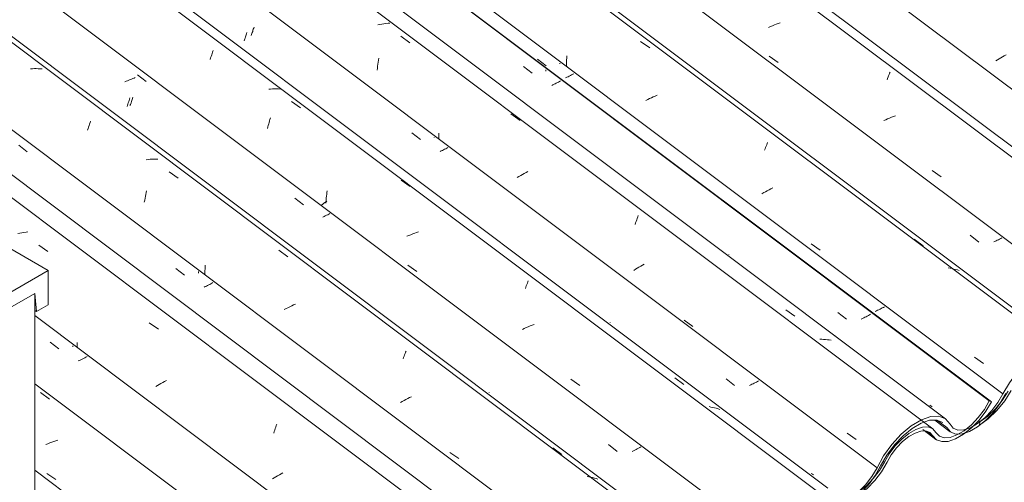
# Model space of a CAD drawing. Header units: millimetres. Extents: x 6528 to 21779, y 617 to 11154.
# Tile 63 of 106: x 11675 to 12727, y 6635 to 7129. Entities that reach past the tile are written whole.
import ezdxf

# ---------------------------------------------------------------- set-up
doc = ezdxf.new("R2010")
doc.units = ezdxf.units.MM
for name, color, linetype, lineweight in [('A-GLAZ-CWMG', 7, 'Continuous', 5), ('A-ROOF', 7, 'Continuous', 5), ('I-WALL', 7, 'Continuous', 5)]:
    doc.layers.add(name, color=color, linetype=linetype, lineweight=lineweight)
pattern_1 = [(35.687, (10999.03, 7969.54), (232.4107, 222.10645), [11.803, -202.805, -1359.185]), (35.687, (10999.03, 7969.54), (232.4107, 222.10645), [-214.608, 11.803, -202.805, -1144.577]), (35.687, (10999.03, 7969.54), (232.4107, 222.10645), [-429.216, 11.803, -417.413, -715.36]), (35.687, (10999.03, 7969.54), (232.4107, 222.10645), [-858.432, 11.803, -202.805, -500.752]), (35.687, (10999.03, 7969.54), (232.4107, 222.10645), [-1073.041, 11.803, -131.269, -357.68]), (35.687, (10999.03, 7969.54), (232.4107, 222.10645), [-1216.113, 11.803, -345.877]), (137.177, (11086.185, 8059.73), (-166.5234, 43.963), [6.535, -112.291, -752.566]), (137.177, (11086.185, 8059.73), (-166.5234, 43.963), [-118.826, 6.535, -112.291, -633.74]), (137.177, (11086.185, 8059.73), (-166.5234, 43.963), [-237.653, 6.535, -231.117, -396.088]), (137.177, (11086.185, 8059.73), (-166.5234, 43.963), [-475.305, 6.535, -112.291, -277.261]), (137.177, (11086.185, 8059.73), (-166.5234, 43.963), [-594.131, 6.535, -72.682, -198.044]), (137.177, (11086.185, 8059.73), (-166.5234, 43.963), [-673.349, 6.535, -191.508]), (247.064, (11115.236, 8190.957), (-65.88806, -266.0695), [12.3, -211.345, -1416.419]), (247.064, (11115.236, 8190.957), (-65.88806, -266.0695), [-223.645, 12.3, -211.345, -1192.774]), (247.064, (11115.236, 8190.957), (-65.88806, -266.0695), [-447.29, 12.3, -434.99, -745.484]), (247.064, (11115.236, 8190.957), (-65.88806, -266.0695), [-894.58, 12.3, -211.345, -521.839]), (247.064, (11115.236, 8190.957), (-65.88806, -266.0695), [-1118.225, 12.3, -136.796, -372.742]), (247.064, (11115.236, 8190.957), (-65.88806, -266.0695), [-1267.322, 12.3, -360.441])]

# ---------------------------------------------------------------- blocks, each defined once
blk = doc.blocks.new('FP_256-ISO_02')
at = {"layer": 'A-GLAZ-CWMG'}
blk.add_line((12144.3, 6400.1), (11691.1, 6740.2), dxfattribs=at)
at = {"layer": 'A-GLAZ-CWMG', "color": 9, "true_color": 0xc0c0c0}
for p, q in [((11697.2, 6730.7), (11706.8, 6723.7)), ((11705, 6676.1), (11702.9, 6675.2)), ((11707.1, 6676.9), (11705, 6676.1)), ((11709.2, 6677.7), (11707.1, 6676.9)), ((11711.3, 6678.5), (11709.2, 6677.7)), ((11713.4, 6679.2), (11711.3, 6678.5)), ((11715.6, 6679.9), (11713.4, 6679.2)), ((11703.9, 6644.4), (11713.5, 6637.7))]:
    blk.add_line(p, q, dxfattribs=at)
blk = doc.blocks.new('FP_257-ISO_02')
at = {"layer": 'A-GLAZ-CWMG', "color": 9, "true_color": 0xc0c0c0}
for p, q in [((11707.6, 6784.6), (11716.8, 6777.4)), ((11731.6, 6779.5), (11731.6, 6780.7)), ((11739, 6765.1), (11737.6, 6764.5)), ((11740.4, 6765.8), (11739, 6765.1)), ((11741.8, 6766.5), (11740.4, 6765.8)), ((11743.1, 6767.1), (11741.8, 6766.5)), ((11744.5, 6767.8), (11743.1, 6767.1)), ((11745.8, 6768.5), (11744.5, 6767.8)), ((11747, 6769.2), (11745.8, 6768.5))]:
    blk.add_line(p, q, dxfattribs=at)
blk = doc.blocks.new('FP_258-ISO_02')
at = {"layer": 'A-GLAZ-CWMG'}
blk.add_line((12278.3, 6479.7), (10865, 7540.5), dxfattribs=at)
at = {"layer": 'A-GLAZ-CWMG', "color": 9, "true_color": 0xc0c0c0}
for p, q in [((11679.5, 6901.8), (11677.4, 6901.5)), ((11681.7, 6902.1), (11679.5, 6901.8)), ((11683.8, 6902.3), (11681.7, 6902.1)), ((11675.2, 6901.1), (11673.1, 6900.7)), ((11677.4, 6901.5), (11675.2, 6901.1)), ((11695.5, 6888.1), (11705.2, 6881.3)), ((11813.4, 6805.3), (11823.1, 6798.5)), ((11736.5, 6782.4), (11736.5, 6784.3)), ((11736.5, 6780.5), (11736.5, 6782.4)), ((11736.6, 6778.6), (11736.5, 6780.5)), ((11822.2, 6738.4), (11820.3, 6737.3)), ((11824, 6739.4), (11822.2, 6738.4)), ((11825.9, 6740.5), (11824, 6739.4)), ((11827.8, 6741.6), (11825.9, 6740.5)), ((11829.8, 6742.6), (11827.8, 6741.6)), ((11831.7, 6743.6), (11829.8, 6742.6)), ((11947.5, 6690.6), (11948, 6692.3)), ((11948, 6692.3), (11948.5, 6693.9)), ((11948.5, 6693.9), (11949.1, 6695.4)), ((11949.1, 6695.4), (11949.6, 6696.9)), ((11946.4, 6687.2), (11946.9, 6689)), ((11946.9, 6689), (11947.5, 6690.6)), ((11946.9, 6639.5), (11945.2, 6638.4)), ((11948.7, 6640.6), (11946.9, 6639.5)), ((11950.6, 6641.7), (11948.7, 6640.6)), ((11952.4, 6642.8), (11950.6, 6641.7)), ((11954.3, 6643.9), (11952.4, 6642.8)), ((11956.2, 6644.9), (11954.3, 6643.9))]:
    blk.add_line(p, q, dxfattribs=at)
blk = doc.blocks.new('FP_259-ISO_02')
at = {"layer": 'A-GLAZ-CWMG', "color": 9, "true_color": 0xc0c0c0}
for p, q in [((11673.9, 6995), (11683.1, 6987.8)), ((11841.9, 6863.4), (11851.2, 6856.2)), ((11865.9, 6858.4), (11865.9, 6859.9)), ((11873.2, 6843.9), (11872, 6843.3)), ((11874.4, 6844.5), (11873.2, 6843.9)), ((11875.7, 6845.1), (11874.4, 6844.5)), ((11876.9, 6845.7), (11875.7, 6845.1)), ((11878, 6846.3), (11876.9, 6845.7)), ((11879.2, 6846.9), (11878, 6846.3)), ((11880.3, 6847.5), (11879.2, 6846.9)), ((11881.5, 6848.2), (11880.3, 6847.5)), ((12046.4, 6655.7), (12046.3, 6655.7))]:
    blk.add_line(p, q, dxfattribs=at)
blk = doc.blocks.new('FP_260-ISO_02')
at = {"layer": 'A-GLAZ-CWMG'}
blk.add_line((12408.8, 6554.1), (10994.4, 7615.7), dxfattribs=at)
at = {"layer": 'A-GLAZ-CWMG', "color": 9, "true_color": 0xc0c0c0}
for p, q in [((11688.5, 7076.7), (11686.4, 7076.6)), ((11690.6, 7076.8), (11688.5, 7076.7)), ((11692.7, 7076.8), (11690.6, 7076.8)), ((11694.8, 7076.7), (11692.7, 7076.8)), ((11696.8, 7076.6), (11694.8, 7076.7)), ((11698.8, 7076.4), (11696.8, 7076.6)), ((11749.1, 7016), (11749.6, 7017.6)), ((11749.6, 7017.6), (11750.2, 7019.1)), ((11750.2, 7019.1), (11750.7, 7020.6)), ((11747.5, 7011), (11748, 7012.7)), ((11748, 7012.7), (11748.6, 7014.4)), ((11748.6, 7014.4), (11749.1, 7016)), ((11812.2, 6979.7), (11810.1, 6979.5)), ((11814.4, 6979.9), (11812.2, 6979.7)), ((11816.5, 6980), (11814.4, 6979.9)), ((11818.6, 6980.1), (11816.5, 6980)), ((11820.7, 6980.1), (11818.6, 6980.1)), ((11822.7, 6980), (11820.7, 6980.1)), ((11834.5, 6966.5), (11844.2, 6959.6)), ((11809.7, 6942.4), (11810.1, 6944.4)), ((11810.1, 6944.4), (11810.6, 6946.4)), ((11808.1, 6934.1), (11808.5, 6936.2)), ((11808.5, 6936.2), (11808.9, 6938.3)), ((11808.9, 6938.3), (11809.3, 6940.4)), ((11809.3, 6940.4), (11809.7, 6942.4)), ((11951.9, 6882.8), (11961.6, 6875.9)), ((11872.9, 6860.7), (11873, 6862.8)), ((11872.9, 6858.5), (11872.9, 6860.7)), ((11873, 6864.9), (11873.2, 6867)), ((11873, 6862.8), (11873, 6864.9)), ((11872.9, 6856.4), (11872.9, 6858.5)), ((11959.6, 6820.4), (11957.6, 6819.4)), ((11961.6, 6821.4), (11959.6, 6820.4)), ((11963.5, 6822.4), (11961.6, 6821.4)), ((11965.6, 6823.3), (11963.5, 6822.4)), ((11967.6, 6824.3), (11965.6, 6823.3)), ((11969.6, 6825.2), (11967.6, 6824.3)), ((12084.6, 6766.6), (12085.2, 6768.1)), ((12085.2, 6768.1), (12085.7, 6769.6)), ((12085.7, 6769.6), (12086.2, 6771)), ((12086.2, 6771), (12086.8, 6772.4)), ((12086.8, 6772.4), (12087.3, 6773.8)), ((12087.3, 6773.8), (12087.8, 6775.1)), ((12087.6, 6723.3), (12085.7, 6722.3)), ((12089.6, 6724.3), (12087.6, 6723.3)), ((12091.6, 6725.3), (12089.6, 6724.3)), ((12093.6, 6726.3), (12091.6, 6725.3)), ((12083.8, 6721.2), (12081.9, 6720.1)), ((12085.7, 6722.3), (12083.8, 6721.2)), ((12244.7, 6671.7), (12254.3, 6664.7)), ((12134.7, 6666.8), (12144.3, 6660.2)), ((12283.2, 6640.7), (12281.2, 6641)), ((12285.2, 6640.3), (12283.2, 6640.7)), ((12287.1, 6639.9), (12285.2, 6640.3)), ((12289, 6639.4), (12287.1, 6639.9)), ((12290.9, 6638.9), (12289, 6639.4)), ((12292.7, 6638.3), (12290.9, 6638.9))]:
    blk.add_line(p, q, dxfattribs=at)
blk = doc.blocks.new('FP_261-ISO_02')
at = {"layer": 'A-GLAZ-CWMG', "color": 9, "true_color": 0xc0c0c0}
for p, q in [((11793.2, 7038.3), (11793.6, 7039.3)), ((11793.6, 7039.3), (11794, 7040.4)), ((11794, 7040.4), (11794.3, 7041.5)), ((11794.3, 7041.5), (11794.7, 7042.6)), ((11794.7, 7042.6), (11795.1, 7043.8)), ((11795.1, 7043.8), (11795.5, 7045)), ((11795.5, 7045), (11795.8, 7046.2)), ((11792.8, 7037.3), (11793.2, 7038.3)), ((12176.6, 6730.9), (12176.5, 6731))]:
    blk.add_line(p, q, dxfattribs=at)
blk = doc.blocks.new('FP_262-ISO_02')
at = {"layer": 'A-GLAZ-CWMG'}
blk.add_line((12538.3, 6628.7), (11123.8, 7690.4), dxfattribs=at)
at = {"layer": 'A-GLAZ-CWMG', "color": 9, "true_color": 0xc0c0c0}
for p, q in [((11879.5, 7089.9), (11880.1, 7091.5)), ((11880.1, 7091.5), (11880.6, 7093)), ((11880.6, 7093), (11881.1, 7094.5)), ((11881.1, 7094.5), (11881.7, 7096)), ((11878.4, 7086.6), (11879, 7088.3)), ((11879, 7088.3), (11879.5, 7089.9)), ((11943.1, 7055), (11941, 7054.8)), ((11945.2, 7055.1), (11943.1, 7055)), ((11947.3, 7055.2), (11945.2, 7055.1)), ((11949.4, 7055.2), (11947.3, 7055.2)), ((11951.5, 7055.1), (11949.4, 7055.2)), ((11953.6, 7055), (11951.5, 7055.1)), ((11965.3, 7041.7), (11975, 7034.8)), ((12082.6, 6957.8), (12092.3, 6950.9)), ((12217.9, 6848.9), (12218.4, 6850.1)), ((12215.3, 6841.8), (12215.8, 6843.3)), ((12215.8, 6843.3), (12216.3, 6844.8)), ((12216.3, 6844.8), (12216.9, 6846.2)), ((12216.9, 6846.2), (12217.4, 6847.5)), ((12217.4, 6847.5), (12217.9, 6848.9)), ((12375.1, 6746.3), (12384.7, 6739.3)), ((12413.5, 6715.3), (12411.6, 6715.7)), ((12415.5, 6714.9), (12413.5, 6715.3)), ((12417.4, 6714.5), (12415.5, 6714.9)), ((12419.3, 6714), (12417.4, 6714.5)), ((12421.2, 6713.4), (12419.3, 6714)), ((12423, 6712.8), (12421.2, 6713.4))]:
    blk.add_line(p, q, dxfattribs=at)
blk = doc.blocks.new('FP_263-ISO_02')
at = {"layer": 'A-GLAZ-CWMG', "color": 9, "true_color": 0xc0c0c0}
for p, q in [((11922.4, 7112.3), (11922.7, 7113.3)), ((11922.7, 7113.3), (11923.1, 7114.4)), ((11923.1, 7114.4), (11923.5, 7115.5)), ((11923.5, 7115.5), (11923.9, 7116.6)), ((11923.9, 7116.6), (11924.2, 7117.7)), ((11924.2, 7117.7), (11924.6, 7118.8)), ((11924.6, 7118.8), (11925, 7120)), ((11925, 7120), (11925.4, 7121.2)), ((12306, 6805.7), (12306, 6805.8)), ((12522, 6643.6), (12520.8, 6644.4)), ((12523.1, 6642.9), (12522, 6643.6))]:
    blk.add_line(p, q, dxfattribs=at)
blk = doc.blocks.new('FP_264-ISO_02')
at = {"layer": 'A-GLAZ-CWMG'}
blk.add_line((12650.8, 6691.9), (11234.9, 7754.6), dxfattribs=at)
blk = doc.blocks.new('FP_265-ISO_02')
at = {"layer": 'A-GLAZ-CWMG', "color": 9, "true_color": 0xc0c0c0}
for p, q in [((12213.4, 7079), (12222.6, 7071.8)), ((12237.3, 7073.9), (12237.3, 7075.5)), ((12244.7, 7059.5), (12243.4, 7058.9)), ((12245.9, 7060.1), (12244.7, 7059.5)), ((12247.1, 7060.7), (12245.9, 7060.1)), ((12248.3, 7061.3), (12247.1, 7060.7)), ((12249.5, 7061.9), (12248.3, 7061.3)), ((12250.7, 7062.5), (12249.5, 7061.9)), ((12251.8, 7063.1), (12250.7, 7062.5)), ((12252.9, 7063.8), (12251.8, 7063.1)), ((12549.2, 6816.3), (12558.4, 6809.1)), ((12575.6, 6809.8), (12574.2, 6809.2)), ((12576.9, 6810.5), (12575.6, 6809.8)), ((12578.1, 6811.1), (12576.9, 6810.5)), ((12579.4, 6811.7), (12578.1, 6811.1)), ((12580.6, 6812.4), (12579.4, 6811.7)), ((12581.9, 6813), (12580.6, 6812.4)), ((12583.1, 6813.6), (12581.9, 6813)), ((12584.2, 6814.3), (12583.1, 6813.6))]:
    blk.add_line(p, q, dxfattribs=at)
blk = doc.blocks.new('FP_266-ISO_02')
at = {"layer": 'A-GLAZ-CWMG'}
blk.add_line((12640, 6691.2), (12654, 6680.7), dxfattribs=at)
blk = doc.blocks.new('Rectangular Mullion - Telha Fibrocimento - Ondulada-1909027-ISO_02')
at = {"layer": 'A-GLAZ-CWMG', "true_color": 0xc0c0c0}
h = blk.add_hatch(dxfattribs=at)
h.set_pattern_fill('FP_19', color=9, style=0, pattern_type=2)
h.set_pattern_definition(pattern_1)
h.paths.add_polyline_path([(11928.3, 6250.1), (11937.8, 6256.8), (11947.1, 6265.6), (11955.4, 6276), (11968.6, 6297.2), (11976.3, 6306.5), (11984.6, 6314.3), (11993.3, 6320.4), (12002.6, 6324.2), (12008.9, 6325.3), (12015.1, 6323.9), (12024.3, 6315.9), (12031, 6314.4), (12040.5, 6316.4), (12048.6, 6320.2), (12057.6, 6326.5), (12066.7, 6335.1), (12075, 6345.3), (12088.1, 6366.4), (12095.4, 6375.9), (12103.6, 6384.3), (12112.2, 6391.1), (12120.7, 6395.8), (12128.6, 6398.4), (12135.5, 6398.5), (12141.1, 6396.2), (12148.9, 6387.1), (12154.6, 6384.9), (12162.3, 6385.3), (12170, 6388), (12178.7, 6393.2), (12187.5, 6400.4), (12195.7, 6409.2), (12203, 6419.1), (12215.5, 6441.1), (12223.6, 6452), (12232.8, 6461.7), (12242.4, 6469.6), (12252.3, 6475.3), (12262.4, 6478.2), (12269.4, 6478.2), (12275.2, 6475.8), (12284.1, 6465.5), (12288.8, 6463.5), (12295.8, 6463.7), (12304.8, 6466.8), (12314.6, 6473), (12321, 6478.2), (12329.2, 6486.7), (12336.5, 6496.4), (12348.8, 6517.6), (12356.5, 6527.9), (12365.3, 6537), (12374.8, 6544.6), (12384.5, 6549.9), (12393.7, 6552.5), (12400.2, 6552.5), (12405.9, 6549.9), (12413.5, 6541), (12419.2, 6538.8), (12426.5, 6539.2), (12434.9, 6542.2), (12443.7, 6547.5), (12452.8, 6555.3), (12459.2, 6562), (12466.4, 6571.5), (12478.7, 6592.5), (12486.4, 6602.6), (12495.1, 6611.7), (12504, 6619), (12513.1, 6624.2), (12521.5, 6627), (12528.9, 6627.3), (12534.9, 6625), (12542.9, 6615.9), (12548.5, 6613.7), (12555.5, 6614), (12563.4, 6616.6), (12571.8, 6621.5), (12580.4, 6628.3), (12589.1, 6637.5), (12595.7, 6646.2), (12606.8, 6665), (12612, 6671.7), (12618.8, 6678.7), (12626.6, 6684.6), (12631.6, 6687.5), (12638.4, 6689.6), (12643.7, 6689.6), (12647.6, 6688.1), (12654.6, 6680.3), (12660.2, 6678.3), (12667.1, 6678.6), (12675.5, 6681.5), (12683.4, 6686.1), (12691.9, 6692.9), (12700, 6701.2), (12707.2, 6710.7), (12713.2, 6720.7), (12711, 6722), (12705.7, 6712.8), (12699.2, 6704), (12691.8, 6696.3), (12684.1, 6689.9), (12675.5, 6685.1), (12669.1, 6682.8), (12662.7, 6682.5), (12657.6, 6684.3), (12650.5, 6692.1), (12645.4, 6694), (12638.4, 6693.4), (12632.5, 6691.4), (12625.1, 6687.1), (12615.3, 6678.8), (12609.7, 6672.7), (12602.8, 6663.1), (12593.5, 6647.3), (12585.3, 6636.9), (12579.7, 6631.2), (12572, 6625), (12564.4, 6620.6), (12557.2, 6618.2), (12551, 6618), (12545.9, 6619.9), (12537.9, 6629), (12531.4, 6631.5), (12523.3, 6631.2), (12514, 6628.2), (12504.2, 6622.4), (12494.2, 6614.4), (12484.8, 6604.6), (12475.6, 6592.1), (12464.2, 6572.5), (12457.6, 6563.9), (12450.3, 6556.2), (12442.4, 6549.9), (12434.9, 6545.6), (12427.8, 6543.3), (12421.5, 6543.1), (12416.5, 6545.1), (12408.5, 6554.4), (12401.9, 6557), (12393.7, 6556.7), (12384.4, 6553.5), (12374.4, 6547.7), (12364.4, 6539.6), (12354.8, 6529.6), (12346.4, 6518.3), (12334.1, 6497.2), (12327.6, 6488.5), (12320.2, 6480.8), (12312.4, 6474.6), (12304.8, 6470.2), (12297.6, 6467.9), (12291.3, 6467.8), (12286.3, 6469.8), (12278.1, 6479.8), (12271.2, 6482.6), (12262.4, 6482.3), (12252.3, 6478.8), (12241.6, 6472.4), (12230.9, 6463.4), (12220.8, 6452.5), (12212, 6440.2), (12199.4, 6418), (12192.7, 6409.3), (12185.1, 6401.6), (12177.2, 6395.5), (12169.5, 6391.2), (12162.3, 6389.1), (12156, 6389.2), (12151.1, 6391.6), (12147.8, 6396.1), (12142.8, 6401.1), (12135.5, 6403), (12126.5, 6401.6), (12116.5, 6397.1), (12106, 6389.8), (12095.9, 6380.1), (12086.7, 6368.7), (12072.9, 6346.5), (12065.4, 6337.3), (12057.1, 6329.5), (12048.6, 6323.6), (12040.5, 6319.9), (12033.1, 6318.7), (12027.1, 6320), (12017.8, 6328.1), (12010.9, 6329.5), (12002.6, 6328.1), (11993.3, 6323.8), (11983.7, 6317), (11974.4, 6308.1), (11965.4, 6296.7), (11952.8, 6276.5), (11945.4, 6267.4), (11937.2, 6259.7), (11928.8, 6253.8)])
at = {"layer": 'A-GLAZ-CWMG'}
for p, q in [((12711, 6722), (11291.6, 7787.3)), ((12713.2, 6720.7), (11291.9, 7787.5)), ((12339.5, 6506.4), (10919.3, 7572.4)), ((12205, 6427.3), (11691.1, 6813)), ((12713.2, 6720.7), (12711, 6722)), ((12650.6, 6684.6), (12644.3, 6689.3)), ((12598.9, 6656.4), (12597.7, 6657.3)), ((12079.2, 6356.4), (11691.1, 6647.7))]:
    blk.add_line(p, q, dxfattribs=at)
for points in [[(12650.6, 6684.6, 0), (12654.6, 6680.3, 0), (12660.2, 6678.3, 0), (12667.1, 6678.6, 0), (12675, 6681.2, 0), (12683.4, 6686.1, 0), (12691.9, 6692.9, 0), (12700, 6701.2, 0), (12707.2, 6710.7, 0), (12713.2, 6720.7, 0)], [(12711, 6722, 0), (12705.7, 6712.8, 0), (12699.2, 6704, 0), (12691.8, 6696.3, 0), (12684.1, 6689.9, 0), (12676.4, 6685.4, 0), (12669.1, 6682.8, 0), (12662.7, 6682.5, 0), (12657.6, 6684.3, 0), (12653.9, 6688.2, 0)], [(12653.9, 6688.2, 0), (12650.5, 6692.1, 0), (12645.6, 6694, 0), (12639.5, 6693.8, 0), (12632.5, 6691.4, 0), (12625.1, 6687.1, 0), (12617.6, 6681.1, 0), (12610.5, 6673.7, 0), (12604.1, 6665.3, 0), (12598.9, 6656.4, 0)], [(12601.7, 6656.3, 0), (12606.3, 6664.3, 0), (12612, 6671.7, 0), (12618.3, 6678.3, 0), (12625, 6683.7, 0), (12631.6, 6687.5, 0), (12637.8, 6689.6, 0), (12643.2, 6689.8, 0), (12647.6, 6688.1, 0), (12650.6, 6684.6, 0)], [(12539, 6620.3, 0), (12542.9, 6615.9, 0), (12548.5, 6613.7, 0), (12555.5, 6614, 0), (12563.4, 6616.6, 0), (12571.8, 6621.5, 0), (12580.4, 6628.3, 0), (12588.5, 6636.7, 0), (12595.7, 6646.2, 0), (12601.7, 6656.3, 0)], [(12598.9, 6656.4, 0), (12593.5, 6647.3, 0), (12587, 6638.8, 0), (12579.7, 6631.2, 0), (12572, 6625, 0), (12571.2, 6624.4, 0)]]:
    blk.add_polyline3d(points, dxfattribs=at)
for name in ['FP_264-ISO_02', 'FP_265-ISO_02', 'FP_262-ISO_02', 'FP_263-ISO_02', 'FP_260-ISO_02', 'FP_261-ISO_02', 'FP_258-ISO_02', 'FP_259-ISO_02', 'FP_256-ISO_02', 'FP_257-ISO_02', 'FP_266-ISO_02']:
    blk.add_blockref(name, (0, 0), dxfattribs=at)
blk = doc.blocks.new('FP_270-ISO_02')
at = {"layer": 'A-GLAZ-CWMG'}
blk.add_line((12652.8, 6701.2), (12669.3, 6688.8), dxfattribs=at)
blk = doc.blocks.new('FP_274-ISO_02')
at = {"layer": 'A-GLAZ-CWMG'}
blk.add_line((12405.9, 6549.7), (10989.4, 7612.9), dxfattribs=at)
blk = doc.blocks.new('FP_275-ISO_02')
at = {"layer": 'A-GLAZ-CWMG', "color": 9, "true_color": 0xc0c0c0}
for p, q in [((11801, 7070.2), (11810.2, 7062.9)), ((11788.7, 7063.4), (11787.2, 7062.8)), ((11790.1, 7063.9), (11788.7, 7063.4)), ((11791.5, 7064.4), (11790.1, 7063.9)), ((11793, 7065), (11791.5, 7064.4)), ((11794.3, 7065.6), (11793, 7065)), ((11795.7, 7066.1), (11794.3, 7065.6)), ((11797.1, 7066.7), (11795.7, 7066.1)), ((11798.4, 7067.3), (11797.1, 7066.7)), ((11790.1, 7037.7), (11790.5, 7038.9)), ((11790.5, 7038.9), (11791, 7040.2)), ((11791, 7040.2), (11791.4, 7041.5)), ((11791.4, 7041.5), (11791.9, 7042.8)), ((11791.9, 7042.8), (11792.3, 7044.2)), ((11792.3, 7044.2), (11792.7, 7045.6)), ((11789.7, 7036.5), (11790.1, 7037.7)), ((11968.9, 6938.4), (11978.1, 6931.1)), ((12000.2, 6918.8), (11998.9, 6918.2)), ((12001.5, 6919.4), (12000.2, 6918.8)), ((12002.8, 6920.1), (12001.5, 6919.4)), ((12004.1, 6920.7), (12002.8, 6920.1)), ((12005.3, 6921.3), (12004.1, 6920.7)), ((12006.5, 6922), (12005.3, 6921.3)), ((12304.1, 6675.1), (12313.3, 6667.9)), ((12334.9, 6670.5), (12333.5, 6669.9)), ((12336.2, 6671.2), (12334.9, 6670.5)), ((12337.5, 6671.9), (12336.2, 6671.2)), ((12338.8, 6672.6), (12337.5, 6671.9)), ((12330.7, 6668.5), (12329.3, 6667.9)), ((12332.1, 6669.2), (12330.7, 6668.5)), ((12333.5, 6669.9), (12332.1, 6669.2))]:
    blk.add_line(p, q, dxfattribs=at)
blk = doc.blocks.new('FP_276-ISO_02')
at = {"layer": 'A-GLAZ-CWMG'}
blk.add_line((12530.3, 6623), (11114.9, 7685.3), dxfattribs=at)
at = {"layer": 'A-GLAZ-CWMG', "color": 9, "true_color": 0xc0c0c0}
for p, q in [((11940.6, 7016.2), (11941.1, 7017.8)), ((11941.1, 7017.8), (11941.5, 7019.4)), ((11941.5, 7019.4), (11942, 7021)), ((11942, 7021), (11942.4, 7022.5)), ((11942.4, 7022.5), (11942.9, 7024.1)), ((11939.8, 7012.8), (11940.2, 7014.5)), ((11940.2, 7014.5), (11940.6, 7016.2)), ((12003, 6942.6), (12003.2, 6944.4)), ((12003.2, 6944.4), (12003.5, 6946.3)), ((12001.6, 6934), (12000, 6932.9)), ((12003.3, 6935.1), (12001.6, 6934)), ((12002.2, 6933.1), (12002.3, 6935)), ((12002.3, 6935), (12002.4, 6936.9)), ((12002.4, 6936.9), (12002.6, 6938.8)), ((12002.6, 6938.8), (12002.8, 6940.7)), ((12002.8, 6940.7), (12003, 6942.6)), ((11998.4, 6931.8), (11996.8, 6930.7)), ((12000, 6932.9), (11998.4, 6931.8)), ((12099.1, 6901.7), (12097, 6901)), ((12101.2, 6902.4), (12099.1, 6901.7)), ((12090.7, 6898.6), (12088.6, 6897.7)), ((12092.8, 6899.4), (12090.7, 6898.6)), ((12094.9, 6900.2), (12092.8, 6899.4)), ((12097, 6901), (12094.9, 6900.2)), ((12089.7, 6866.8), (12099.2, 6860.1)), ((12214.1, 6799.2), (12212.1, 6798.2)), ((12216.2, 6800.1), (12214.1, 6799.2)), ((12218.2, 6801), (12216.2, 6800.1)), ((12220.3, 6801.9), (12218.2, 6801)), ((12222.4, 6802.7), (12220.3, 6801.9)), ((12224.5, 6803.5), (12222.4, 6802.7)), ((12263.9, 6745), (12273.5, 6738.3))]:
    blk.add_line(p, q, dxfattribs=at)
blk = doc.blocks.new('FP_277-ISO_02')
at = {"layer": 'A-GLAZ-CWMG', "color": 9, "true_color": 0xc0c0c0}
for p, q in [((11916.6, 7111.8), (11917, 7112.9)), ((11917, 7112.9), (11917.3, 7114.1)), ((11917.3, 7114.1), (11917.7, 7115.3)), ((11914.7, 7106.4), (11915.1, 7107.4)), ((11915.1, 7107.4), (11915.5, 7108.5)), ((11915.5, 7108.5), (11915.8, 7109.5)), ((11915.8, 7109.5), (11916.2, 7110.6)), ((11916.2, 7110.6), (11916.6, 7111.8)), ((12094, 7008.3), (12103.3, 7001.1)), ((12117.9, 7003.2), (12117.9, 7003.5)), ((12125.3, 6988.8), (12124.1, 6988.2)), ((12126.6, 6989.4), (12125.3, 6988.8)), ((12127.8, 6990), (12126.6, 6989.4)), ((12129, 6990.6), (12127.8, 6990)), ((12130.2, 6991.2), (12129, 6990.6)), ((12131.4, 6991.9), (12130.2, 6991.2)), ((12132.5, 6992.5), (12131.4, 6991.9)), ((12429.7, 6745.5), (12438.9, 6738.3)), ((12456.1, 6739), (12454.8, 6738.4)), ((12457.3, 6739.6), (12456.1, 6739)), ((12458.6, 6740.2), (12457.3, 6739.6)), ((12459.8, 6740.8), (12458.6, 6740.2)), ((12461, 6741.4), (12459.8, 6740.8)), ((12462.2, 6742), (12461, 6741.4)), ((12463.4, 6742.7), (12462.2, 6742)), ((12464.5, 6743.3), (12463.4, 6742.7))]:
    blk.add_line(p, q, dxfattribs=at)
blk = doc.blocks.new('FP_278-ISO_02')
at = {"layer": 'A-GLAZ-CWMG'}
blk.add_line((12664.3, 6702.6), (11251, 7763.4), dxfattribs=at)
at = {"layer": 'A-GLAZ-CWMG', "color": 9, "true_color": 0xc0c0c0}
for p, q in [((12059.9, 7124), (12057.7, 7123.6)), ((12062, 7124.4), (12059.9, 7124)), ((12064.2, 7124.8), (12062, 7124.4)), ((12066.3, 7125.1), (12064.2, 7124.8)), ((12068.5, 7125.3), (12066.3, 7125.1)), ((12070.6, 7125.5), (12068.5, 7125.3)), ((12082.2, 7111.3), (12091.9, 7104.5)), ((12057.4, 7079.4), (12057.7, 7081.6)), ((12057.7, 7081.6), (12058, 7083.7)), ((12058, 7083.7), (12058.4, 7085.9)), ((12058.4, 7085.9), (12058.7, 7088)), ((12056.8, 7075.1), (12057.1, 7077.3)), ((12057.1, 7077.3), (12057.4, 7079.4)), ((12199.9, 7028.4), (12209.6, 7021.5)), ((12122.8, 7005.6), (12122.8, 7007.8)), ((12122.8, 7003.5), (12122.8, 7005.6)), ((12122.9, 7001.4), (12122.8, 7003.5)), ((12214.1, 6964.8), (12212.2, 6963.7)), ((12216.1, 6965.8), (12214.1, 6964.8)), ((12218, 6966.8), (12216.1, 6965.8)), ((12208.4, 6961.6), (12206.6, 6960.5)), ((12210.3, 6962.7), (12208.4, 6961.6)), ((12212.2, 6963.7), (12210.3, 6962.7)), ((12333.1, 6911.9), (12333.7, 6913.6)), ((12333.7, 6913.6), (12334.2, 6915.2)), ((12334.2, 6915.2), (12334.7, 6916.8)), ((12334.7, 6916.8), (12335.3, 6918.3)), ((12335.3, 6918.3), (12335.8, 6919.9)), ((12332.6, 6910.2), (12333.1, 6911.9)), ((12333, 6862.4), (12331.2, 6861.3)), ((12334.8, 6863.6), (12333, 6862.4)), ((12336.6, 6864.6), (12334.8, 6863.6)), ((12338.5, 6865.7), (12336.6, 6864.6)), ((12340.4, 6866.8), (12338.5, 6865.7)), ((12342.3, 6867.8), (12340.4, 6866.8)), ((12493.6, 6819.2), (12503.3, 6812.3)), ((12384.8, 6807.9), (12394.3, 6801.3)), ((12531.9, 6787.6), (12529.9, 6787.7)), ((12534, 6787.5), (12531.9, 6787.6)), ((12536, 6787.4), (12534, 6787.5)), ((12538.1, 6787.2), (12536, 6787.4)), ((12540, 6786.9), (12538.1, 6787.2)), ((12542, 6786.6), (12540, 6786.9)), ((12545.9, 6792), (12545.8, 6792.2)), ((12545.9, 6791.9), (12545.9, 6792)), ((12545.9, 6791.6), (12545.9, 6791.9)), ((12559.1, 6687.3), (12568.7, 6680.7))]:
    blk.add_line(p, q, dxfattribs=at)
blk = doc.blocks.new('FP_279-ISO_02')
at = {"layer": 'A-GLAZ-CWMG', "color": 9, "true_color": 0xc0c0c0}
for p, q in [((12228.2, 7086.9), (12237.5, 7079.7)), ((12252.1, 7081.9), (12252.1, 7082.7)), ((12264.7, 7070.1), (12263.4, 7069.4)), ((12265.9, 7070.7), (12264.7, 7070.1)), ((12267.1, 7071.4), (12265.9, 7070.7)), ((12259.6, 7067.5), (12258.2, 7066.8)), ((12260.9, 7068.1), (12259.6, 7067.5)), ((12262.2, 7068.8), (12260.9, 7068.1)), ((12263.4, 7069.4), (12262.2, 7068.8)), ((12432.8, 6878.3), (12432.7, 6878.4)), ((12590.5, 6817.9), (12589.2, 6817.3)), ((12591.7, 6818.6), (12590.5, 6817.9)), ((12593, 6819.2), (12591.7, 6818.6)), ((12594.2, 6819.8), (12593, 6819.2)), ((12595.4, 6820.4), (12594.2, 6819.8)), ((12596.6, 6821.1), (12595.4, 6820.4)), ((12597.8, 6821.7), (12596.6, 6821.1)), ((12598.9, 6822.3), (12597.8, 6821.7)), ((12648.8, 6716.3), (12647.6, 6717.1)), ((12649.9, 6715.5), (12648.8, 6716.3))]:
    blk.add_line(p, q, dxfattribs=at)
blk = doc.blocks.new('FP_280-ISO_02')
at = {"layer": 'A-GLAZ-CWMG'}
blk.add_line((12794.9, 6777), (11380.5, 7838.6), dxfattribs=at)
at = {"layer": 'A-GLAZ-CWMG', "color": 9, "true_color": 0xc0c0c0}
for p, q in [((12338.4, 7105.8), (12348.1, 7098.9)), ((12259.2, 7081.4), (12259.3, 7083.7)), ((12259.2, 7079.1), (12259.2, 7081.4)), ((12259.3, 7086), (12259.5, 7088.2)), ((12259.3, 7083.7), (12259.3, 7086)), ((12259.5, 7088.2), (12259.6, 7090.5)), ((12260.2, 7079.1), (12259.7, 7078.8)), ((12346, 7043.7), (12344, 7042.7)), ((12348, 7044.7), (12346, 7043.7)), ((12350, 7045.7), (12348, 7044.7)), ((12352, 7046.6), (12350, 7045.7)), ((12354, 7047.5), (12352, 7046.6)), ((12356.1, 7048.4), (12354, 7047.5)), ((12473.1, 6995.4), (12473.6, 6996.7)), ((12473.6, 6996.7), (12474.1, 6998)), ((12470.9, 6989.6), (12471.5, 6991.1)), ((12471.5, 6991.1), (12472, 6992.6)), ((12472, 6992.6), (12472.5, 6994)), ((12472.5, 6994), (12473.1, 6995.4)), ((12469.9, 6944.3), (12468, 6943.2)), ((12471.8, 6945.3), (12469.9, 6944.3)), ((12473.8, 6946.3), (12471.8, 6945.3)), ((12475.7, 6947.3), (12473.8, 6946.3)), ((12477.7, 6948.3), (12475.7, 6947.3)), ((12479.7, 6949.3), (12477.7, 6948.3)), ((12630.8, 6894.6), (12640.4, 6887.5)), ((12520.8, 6889.7), (12530.3, 6883)), ((12669.2, 6863.5), (12667.2, 6863.8)), ((12671.2, 6863.1), (12669.2, 6863.5)), ((12673.1, 6862.7), (12671.2, 6863.1)), ((12675, 6862.2), (12673.1, 6862.7)), ((12676.9, 6861.7), (12675, 6862.2)), ((12678.7, 6861.1), (12676.9, 6861.7)), ((12695.2, 6768.4), (12704.8, 6761.7))]:
    blk.add_line(p, q, dxfattribs=at)
blk = doc.blocks.new('FP_281-ISO_02')
at = {"layer": 'A-GLAZ-CWMG', "color": 9, "true_color": 0xc0c0c0}
for q in [(12562.9, 6953.7), (12562.9, 6953.6)]:
    blk.add_line((12562.9, 6953.6), q, dxfattribs=at)
blk = doc.blocks.new('FP_282-ISO_02')
at = {"layer": 'A-GLAZ-CWMG'}
blk.add_line((12924.3, 6851.6), (11509.8, 7913.3), dxfattribs=at)
at = {"layer": 'A-GLAZ-CWMG', "color": 9, "true_color": 0xc0c0c0}
for p, q in [((12603.4, 7069.2), (12603.9, 7070.6)), ((12603.9, 7070.6), (12604.4, 7071.9)), ((12604.4, 7071.9), (12604.9, 7073.1)), ((12601.7, 7064.9), (12602.3, 7066.4)), ((12602.3, 7066.4), (12602.8, 7067.9)), ((12602.8, 7067.9), (12603.4, 7069.2))]:
    blk.add_line(p, q, dxfattribs=at)
blk = doc.blocks.new('FP_283-ISO_02')
at = {"layer": 'A-GLAZ-CWMG', "color": 9, "true_color": 0xc0c0c0}
for p, q in [((12692.3, 7028.5), (12692.3, 7028.6)), ((12692.3, 7028.4), (12692.3, 7028.5))]:
    blk.add_line(p, q, dxfattribs=at)
blk = doc.blocks.new('Rectangular Mullion - Telha Fibrocimento - Ondulada-V269-ISO_02')
at = {"layer": 'A-GLAZ-CWMG', "true_color": 0xc0c0c0}
h = blk.add_hatch(dxfattribs=at)
h.set_pattern_fill('FP_19', color=9, style=0, pattern_type=2)
h.set_pattern_definition(pattern_1)
h.paths.add_polyline_path([(12314.3, 6473), (12323.9, 6479.6), (12334.1, 6489.7), (12342.4, 6500.5), (12354.8, 6520.3), (12364.4, 6531.3), (12370.7, 6537.2), (12379.4, 6543.3), (12388.6, 6547.1), (12395, 6548.2), (12401.1, 6546.8), (12410.4, 6538.8), (12417.1, 6537.3), (12426.5, 6539.3), (12434.9, 6543.3), (12444.2, 6549.9), (12452.8, 6558), (12461.1, 6568.2), (12476.3, 6592.1), (12481.5, 6598.8), (12489.7, 6607.2), (12498.3, 6614), (12506.8, 6618.7), (12514.7, 6621.3), (12521.6, 6621.4), (12527.2, 6619.1), (12535, 6610), (12540.7, 6607.8), (12548.5, 6608.3), (12557.2, 6611.6), (12564.8, 6616.1), (12573.5, 6623.3), (12583.4, 6634.4), (12589.1, 6642), (12601.5, 6664), (12611.2, 6676.6), (12618.8, 6684.6), (12628.5, 6692.5), (12638.4, 6698.2), (12648.4, 6701.1), (12655.5, 6701.1), (12661.3, 6698.7), (12669.4, 6688.8), (12675.5, 6686.4), (12681.9, 6686.6), (12691.2, 6689.9), (12700, 6695.3), (12707.2, 6701.2), (12715.3, 6709.6), (12722.6, 6719.3), (12735.6, 6741.4), (12742.6, 6750.8), (12752.7, 6761), (12760.5, 6767.3), (12770.4, 6772.8), (12779.8, 6775.4), (12786.2, 6775.4), (12791.6, 6773.3), (12799.6, 6763.9), (12805.3, 6761.7), (12812.6, 6762.1), (12821, 6765.1), (12829.7, 6770.4), (12838.9, 6778.2), (12845.3, 6784.8), (12852.5, 6794.4), (12864.7, 6815.4), (12872.4, 6825.5), (12881, 6834.5), (12890.1, 6841.9), (12899.1, 6847.1), (12907.6, 6849.9), (12916, 6849.8), (12920.9, 6847.9), (12929, 6838.8), (12934.6, 6836.6), (12941.5, 6836.9), (12949.4, 6839.5), (12959.2, 6845.4), (12966.4, 6851.2), (12976.1, 6861.7), (12981.8, 6869.1), (12992.9, 6887.8), (12998, 6894.6), (13004.9, 6901.6), (13012.7, 6907.5), (13017.6, 6910.4), (13024.4, 6912.5), (13029.8, 6912.4), (13033.6, 6911), (13040.6, 6903.2), (13046.3, 6901.2), (13053.2, 6901.5), (13061.1, 6904.1), (13069.5, 6909), (13078, 6915.8), (13086.1, 6924.1), (13093.3, 6933.6), (13099.3, 6943.6), (13097, 6944.9), (13091.7, 6935.7), (13085.2, 6926.9), (13077.9, 6919.2), (13070.2, 6912.8), (13062.4, 6908.3), (13055.2, 6905.7), (13048.8, 6905.4), (13043.6, 6907.2), (13036.3, 6915.1), (13031.6, 6916.9), (13024.4, 6916.3), (13018.6, 6914.3), (13011.1, 6910), (13003, 6903.3), (12995.7, 6895.5), (12988.8, 6886), (12979.6, 6870.2), (12973.1, 6861.6), (12965.8, 6854.1), (12958.1, 6847.9), (12950.5, 6843.5), (12943.3, 6841.1), (12937, 6840.9), (12932, 6842.8), (12923.9, 6851.9), (12917.4, 6854.4), (12909.3, 6854.1), (12900.1, 6851), (12890.2, 6845.3), (12880.3, 6837.3), (12870.9, 6827.5), (12862.5, 6816.4), (12850.2, 6795.4), (12843.7, 6786.8), (12836.4, 6779.1), (12828.7, 6772.9), (12821, 6768.5), (12813.8, 6766.2), (12807.6, 6766), (12802.6, 6768), (12794.5, 6777.3), (12788, 6779.9), (12779.8, 6779.5), (12770.4, 6776.4), (12760.4, 6770.6), (12749, 6761), (12740.9, 6752.5), (12732.4, 6741.2), (12719.2, 6718.8), (12712.9, 6710.7), (12706.3, 6703.7), (12698.5, 6697.5), (12690.8, 6693.1), (12683.6, 6690.8), (12677.4, 6690.7), (12672.4, 6692.7), (12664.2, 6702.7), (12657.2, 6705.5), (12648.4, 6705.2), (12638.4, 6701.7), (12627.6, 6695.3), (12615.3, 6684.6), (12606.8, 6675.4), (12598, 6663.1), (12585.5, 6640.9), (12578.7, 6632.2), (12571.2, 6624.5), (12563.3, 6618.4), (12555.2, 6614), (12548.3, 6612), (12542.1, 6612.1), (12537.2, 6614.5), (12533.9, 6618.9), (12528.8, 6624), (12521.5, 6625.9), (12512.6, 6624.5), (12502.5, 6620), (12492.1, 6612.7), (12481.9, 6603), (12472.8, 6591.6), (12459, 6569.4), (12451.5, 6560.2), (12443.2, 6552.4), (12434.7, 6546.5), (12426.5, 6542.8), (12419.2, 6541.6), (12413.1, 6542.9), (12403.8, 6551), (12397, 6552.4), (12388.6, 6551), (12379.4, 6546.7), (12369.8, 6539.9), (12360.5, 6531), (12350.2, 6517.6), (12338.9, 6499.4), (12331.5, 6490.3), (12323.3, 6482.6), (12314.9, 6476.7), (12314.6, 6475.1)])
at = {"layer": 'A-GLAZ-CWMG'}
for p, q in [((12725.5, 6729.3), (11305.3, 7795.2)), ((12591, 6650.2), (11169.8, 7717)), ((12465.3, 6579.3), (11045.3, 7645.1)), ((12314.9, 6476.7), (10883, 7551.4)), ((12665.6, 6693.4), (12655, 6701.3))]:
    blk.add_line(p, q, dxfattribs=at)
for points in [[(12799.1, 6772, 0), (12794.5, 6777.3, 0), (12788, 6779.9, 0), (12779.8, 6779.5, 0), (12770.4, 6776.4, 0), (12760.4, 6770.6, 0), (12750.4, 6762.5, 0), (12740.9, 6752.5, 0), (12732.4, 6741.2, 0), (12725.5, 6729.3, 0)], [(12665.6, 6693.4, 0), (12669.4, 6688.8, 0), (12674.9, 6686.4, 0), (12681.9, 6686.6, 0), (12689.9, 6689.2, 0), (12698.5, 6694.1, 0), (12707.1, 6701, 0), (12715.3, 6709.6, 0), (12722.6, 6719.3, 0), (12728.5, 6729.6, 0)], [(12725.5, 6729.3, 0), (12720.2, 6720.1, 0), (12713.6, 6711.4, 0), (12706.3, 6703.7, 0), (12698.5, 6697.5, 0), (12690.8, 6693.1, 0), (12683.6, 6690.8, 0), (12677.4, 6690.7, 0), (12672.4, 6692.7, 0), (12669, 6696.9, 0)], [(12669, 6696.9, 0), (12664.2, 6702.7, 0), (12657.2, 6705.5, 0), (12648.4, 6705.2, 0), (12638.4, 6701.7, 0), (12627.6, 6695.3, 0), (12616.9, 6686.3, 0), (12606.8, 6675.4, 0), (12598, 6663.1, 0), (12591, 6650.2, 0)], [(12594.9, 6652.5, 0), (12601.5, 6664, 0), (12609.7, 6674.9, 0), (12618.8, 6684.6, 0), (12628.5, 6692.5, 0), (12638.2, 6698.1, 0), (12647.2, 6701.1, 0), (12655, 6701.3, 0), (12661.3, 6698.7, 0)], [(12531, 6614.6, 0), (12535, 6610, 0), (12540.7, 6607.8, 0), (12547.9, 6608.1, 0), (12556.1, 6610.9, 0), (12564.8, 6616.1, 0), (12573.5, 6623.3, 0), (12581.8, 6632.1, 0), (12589.1, 6642, 0), (12594.9, 6652.5, 0)], [(12591, 6650.2, 0), (12585.5, 6640.9, 0), (12578.7, 6632.2, 0), (12571.2, 6624.5, 0)]]:
    blk.add_polyline3d(points, dxfattribs=at)
for name in ['FP_282-ISO_02', 'FP_283-ISO_02', 'FP_280-ISO_02', 'FP_281-ISO_02', 'FP_278-ISO_02', 'FP_279-ISO_02', 'FP_276-ISO_02', 'FP_277-ISO_02', 'FP_274-ISO_02', 'FP_275-ISO_02', 'FP_270-ISO_02']:
    blk.add_blockref(name, (0, 0), dxfattribs=at)
blk = doc.blocks.new('FP_293-ISO_02')
at = {"layer": 'A-GLAZ-CWMG'}
blk.add_line((12792, 6772.6), (11375.5, 7835.8), dxfattribs=at)
blk = doc.blocks.new('FP_294-ISO_02')
at = {"layer": 'A-GLAZ-CWMG', "color": 9, "true_color": 0xc0c0c0}
for p, q in [((12690.6, 6898.7), (12699.8, 6891.5)), ((12717, 6892.2), (12715.7, 6891.6)), ((12718.2, 6892.8), (12717, 6892.2)), ((12719.5, 6893.4), (12718.2, 6892.8)), ((12720.7, 6894), (12719.5, 6893.4)), ((12722, 6894.6), (12720.7, 6894)), ((12723.2, 6895.2), (12722, 6894.6)), ((12724.4, 6895.9), (12723.2, 6895.2))]:
    blk.add_line(p, q, dxfattribs=at)
blk = doc.blocks.new('FP_295-ISO_02')
at = {"layer": 'A-GLAZ-CWMG'}
blk.add_line((12916.4, 6845.9), (11501, 7908.2), dxfattribs=at)
at = {"layer": 'A-GLAZ-CWMG', "color": 9, "true_color": 0xc0c0c0}
for p, q in [((12479.2, 7122.6), (12477.1, 7121.8)), ((12481.3, 7123.4), (12479.2, 7122.6)), ((12483.4, 7124.2), (12481.3, 7123.4)), ((12485.5, 7124.9), (12483.4, 7124.2)), ((12487.7, 7125.6), (12485.5, 7124.9)), ((12477.1, 7121.8), (12475, 7120.9)), ((12475.9, 7090), (12485.5, 7083.3)), ((12600.3, 7022.2), (12598.3, 7021.2)), ((12602.3, 7023.1), (12600.3, 7022.2)), ((12604.4, 7024), (12602.3, 7023.1)), ((12606.5, 7024.9), (12604.4, 7024)), ((12608.5, 7025.7), (12606.5, 7024.9)), ((12610.6, 7026.5), (12608.5, 7025.7)), ((12650, 6967.9), (12659.6, 6961.2))]:
    blk.add_line(p, q, dxfattribs=at)
blk = doc.blocks.new('FP_297-ISO_02')
at = {"layer": 'A-GLAZ-CWMG', "color": 9, "true_color": 0xc0c0c0}
for p, q in [((12728.9, 7091.5), (12727, 7090.5)), ((12719.6, 7086.1), (12717.8, 7085)), ((12721.4, 7087.2), (12719.6, 7086.1)), ((12723.2, 7088.3), (12721.4, 7087.2)), ((12725.1, 7089.4), (12723.2, 7088.3)), ((12727, 7090.5), (12725.1, 7089.4))]:
    blk.add_line(p, q, dxfattribs=at)
blk = doc.blocks.new('Rectangular Mullion - Telha Fibrocimento - Ondulada-V289-ISO_02')
at = {"layer": 'A-GLAZ-CWMG', "true_color": 0xc0c0c0}
h = blk.add_hatch(dxfattribs=at)
h.set_pattern_fill('FP_19', color=9, style=0, pattern_type=2)
h.set_pattern_definition(pattern_1)
h.paths.add_polyline_path([(12700.4, 6695.9), (12709.9, 6702.5), (12720.2, 6712.6), (12728.5, 6723.4), (12740.9, 6743.2), (12750.4, 6754.2), (12758, 6761), (12765.5, 6766.2), (12774.7, 6770), (12781.1, 6771.1), (12787.2, 6769.7), (12796.4, 6761.7), (12803.1, 6760.2), (12812.6, 6762.2), (12821, 6766.2), (12829.7, 6772.3), (12838.9, 6780.9), (12847.2, 6791.1), (12860.2, 6812.2), (12867.6, 6821.7), (12875.8, 6830.1), (12884.3, 6836.9), (12892.8, 6841.6), (12900.7, 6844.2), (12907.7, 6844.3), (12913.2, 6842), (12921, 6832.9), (12926.8, 6830.7), (12934.6, 6831.2), (12943.3, 6834.5), (12950.9, 6839), (12959.6, 6846.2), (12967.9, 6855), (12976.1, 6866.7), (12988.1, 6887.6), (12995.7, 6897.8), (13004.9, 6907.5), (13014.6, 6915.4), (13024.4, 6921.1), (13034.5, 6924), (13041.6, 6924), (13047.3, 6921.6), (13055.4, 6911.7), (13061, 6909.3), (13068, 6909.5), (13077.3, 6912.8), (13086.1, 6918.2), (13095.4, 6926.3), (13101.4, 6932.5), (13108.6, 6942.2), (13120.9, 6963.4), (13128.7, 6973.7), (13137.4, 6982.8), (13146.6, 6990.1), (13156.5, 6995.7), (13165.8, 6998.3), (13172.3, 6998.3), (13177.7, 6996.1), (13185.7, 6986.8), (13191.3, 6984.6), (13198.7, 6985), (13207.1, 6988), (13216.7, 6994), (13224.9, 7001.1), (13233.2, 7010.3), (13238.6, 7017.3), (13250.8, 7038.3), (13258.5, 7048.4), (13267.1, 7057.4), (13276.8, 7065.1), (13285.2, 7070), (13293.6, 7072.8), (13301.1, 7073.1), (13307, 7070.8), (13315.1, 7061.7), (13320.6, 7059.5), (13327.6, 7059.8), (13336.9, 7063.2), (13344, 7067.3), (13352.5, 7074.1), (13361.2, 7083.3), (13367.8, 7092), (13379, 7110.7), (13384.1, 7117.5), (13391, 7124.5), (13398.8, 7130.4), (13403.7, 7133.3), (13410.5, 7135.4), (13415.8, 7135.3), (13419.7, 7133.9), (13426.7, 7126.1), (13432.3, 7124.1), (13439.3, 7124.4), (13447.2, 7127), (13457.2, 7133.2), (13466.1, 7140.8), (13472.1, 7147), (13479.3, 7156.5), (13485.3, 7166.5), (13483.1, 7167.8), (13477.8, 7158.6), (13471.3, 7149.8), (13462.5, 7140.8), (13456.2, 7135.7), (13448.5, 7131.2), (13441.3, 7128.6), (13434.9, 7128.3), (13429.7, 7130.1), (13422.6, 7137.9), (13417.7, 7139.8), (13410.5, 7139.2), (13404.6, 7137.2), (13397.1, 7132.8), (13389, 7126.2), (13381.8, 7118.4), (13374.9, 7108.9), (13365.6, 7093.1), (13359.1, 7084.5), (13351.8, 7076.9), (13344.1, 7070.8), (13336.5, 7066.4), (13329.4, 7064), (13323.1, 7063.7), (13318.1, 7065.7), (13310, 7074.8), (13303.5, 7077.3), (13295.4, 7077), (13286.2, 7073.9), (13276.3, 7068.2), (13266.4, 7060.2), (13256.9, 7050.4), (13248.5, 7039.3), (13236.3, 7018.3), (13229.8, 7009.7), (13222.4, 7002), (13214.7, 6995.8), (13207.1, 6991.4), (13199.9, 6989.1), (13193.6, 6988.9), (13188.6, 6990.9), (13180.6, 7000.2), (13174, 7002.7), (13165.8, 7002.4), (13156.5, 6999.3), (13146.5, 6993.5), (13136.5, 6985.4), (13127, 6975.4), (13118.5, 6964.1), (13106.2, 6943), (13099, 6933.6), (13092.3, 6926.6), (13084.6, 6920.4), (13076.9, 6916), (13069.7, 6913.7), (13063.4, 6913.6), (13058.4, 6915.6), (13050.3, 6925.6), (13043.3, 6928.4), (13034.5, 6928.1), (13024.4, 6924.6), (13013.7, 6918.2), (13003, 6909.2), (12992.9, 6898.3), (12984.1, 6886), (12971.5, 6863.8), (12964.8, 6855.1), (12954.6, 6845.4), (12949.4, 6841.3), (12941.6, 6837), (12934.4, 6834.9), (12928.2, 6835), (12923.3, 6837.4), (12920, 6841.8), (12914, 6847.1), (12907.6, 6848.8), (12898.6, 6847.4), (12888.6, 6842.9), (12878.1, 6835.6), (12868, 6825.9), (12858.8, 6814.5), (12845, 6792.3), (12837.5, 6783.1), (12829.3, 6775.3), (12820.8, 6769.4), (12812.6, 6765.7), (12805.3, 6764.5), (12799.2, 6765.8), (12789.9, 6773.9), (12783, 6775.3), (12774.7, 6773.8), (12765.5, 6769.6), (12754, 6761), (12746.5, 6753.9), (12736.3, 6740.5), (12724.9, 6722.3), (12717.1, 6712.8), (12707.2, 6704), (12700.9, 6699.6)])
h = blk.add_hatch(dxfattribs=at)
h.set_pattern_fill('FP_22', color=9, style=0, pattern_type=2)
h.set_pattern_definition([(330, (14941.8, 7727.377), (229.8948, -66.3646), [10.95, -188.144, 10.95, -1249.982]), (330, (14941.8, 7727.377), (229.8948, -66.3646), [-210.045, -188.144, 10.95, -387.239, -663.648]), (330, (14941.8, 7727.377), (229.8948, -66.3646), [-796.378, 10.95, -188.144, 10.95, -453.604]), (330, (14941.8, 7727.377), (229.8948, -66.3646), [-1006.423, -121.779, 10.95, -320.874]), (111.206, (15028.01, 7710.786), (-164.7204, 291.8139), [13.108, -225.225, -1509.443]), (111.206, (15028.01, 7710.786), (-164.7204, 291.8139), [-238.333, 13.108, -225.225, -1271.11]), (111.206, (15028.01, 7710.786), (-164.7204, 291.8139), [-476.666, 13.108, -463.558, -794.444]), (111.206, (15028.01, 7710.786), (-164.7204, 291.8139), [-953.332, 13.108, -225.225, -556.111]), (111.206, (15028.01, 7710.786), (-164.7204, 291.8139), [-1191.665, 13.108, -145.78, -397.222]), (111.206, (15028.01, 7710.786), (-164.7204, 291.8139), [-1350.554, 13.108, -384.113]), (234.896, (15056.75, 7826.924), (-65.1737, -225.449), [8.245, -141.67, -949.464]), (234.896, (15056.75, 7826.924), (-65.1737, -225.449), [-149.915, 8.245, -141.67, -799.548]), (234.896, (15056.75, 7826.924), (-65.1737, -225.449), [-299.831, 8.245, -291.585, -499.718]), (234.896, (15056.75, 7826.924), (-65.1737, -225.449), [-599.661, 8.245, -141.67, -349.802]), (234.896, (15056.75, 7826.924), (-65.1737, -225.449), [-749.577, 8.245, -91.698, -249.859]), (234.896, (15056.75, 7826.924), (-65.1737, -225.449), [-849.52, 8.245, -241.614])])
h.paths.add_polyline_path([(12700.9, 6699.5), (12700.9, 6699.6), (12700, 6700.2)])
at = {"layer": 'A-GLAZ-CWMG'}
for p, q in [((12977.1, 6873.1), (11555.8, 7939.9)), ((12851.3, 6802.2), (11431.3, 7868)), ((12700.9, 6699.6), (12699.5, 6700.7)), ((12700.9, 6699.5), (12700.4, 6695.9))]:
    blk.add_line(p, q, dxfattribs=at)
for points in [[(12700.4, 6695.9, 0), (12709.9, 6702.5, 0), (12719.2, 6711.4, 0), (12727.5, 6721.8, 0), (12734.4, 6733, 0)], [(12731.1, 6732.2, 0), (12724.9, 6722.3, 0), (12717.5, 6713.2, 0), (12709.3, 6705.5, 0), (12700.9, 6699.6, 0)]]:
    blk.add_polyline3d(points, dxfattribs=at)
for name in ['FP_297-ISO_02', 'FP_295-ISO_02', 'FP_293-ISO_02', 'FP_294-ISO_02']:
    blk.add_blockref(name, (0, 0), dxfattribs=at)
blk = doc.blocks.new('RUFO_1_ - RUFO_1_-1923193-ISO_02')
at = {"layer": 'A-ROOF'}
for p, q in [((10471.4, 7573.6), (11705.3, 6861.2)), ((11705.3, 6861.2), (11567.4, 6781.6)), ((11705.3, 6824.4), (11705.3, 6861.2)), ((11581.5, 6773.4), (11691.1, 6836.7)), ((11691.1, 6836.7), (11693, 6817.3)), ((11691.1, 6818.4), (11693, 6817.3)), ((11693, 6817.3), (11705.3, 6824.4))]:
    blk.add_line(p, q, dxfattribs=at)

msp = doc.modelspace()

# ---------------------------------------------------------------- linework, layer by layer
at = {"layer": 'I-WALL'}
for p, q in [((11581.5, 6773.4), (11691.1, 6836.7)), ((11691.1, 6836.7), (11691.1, 6545.3))]:
    msp.add_line(p, q, dxfattribs=at)

# ---------------------------------------------------------------- block references
at = {"layer": 'A-GLAZ-CWMG'}
for name in ['Rectangular Mullion - Telha Fibrocimento - Ondulada-V289-ISO_02', 'Rectangular Mullion - Telha Fibrocimento - Ondulada-V269-ISO_02', 'Rectangular Mullion - Telha Fibrocimento - Ondulada-1909027-ISO_02']:
    msp.add_blockref(name, (0, 0), dxfattribs=at)
at = {"layer": 'A-ROOF'}
msp.add_blockref('RUFO_1_ - RUFO_1_-1923193-ISO_02', (0, 0), dxfattribs=at)

doc.saveas('drawing.dxf')
